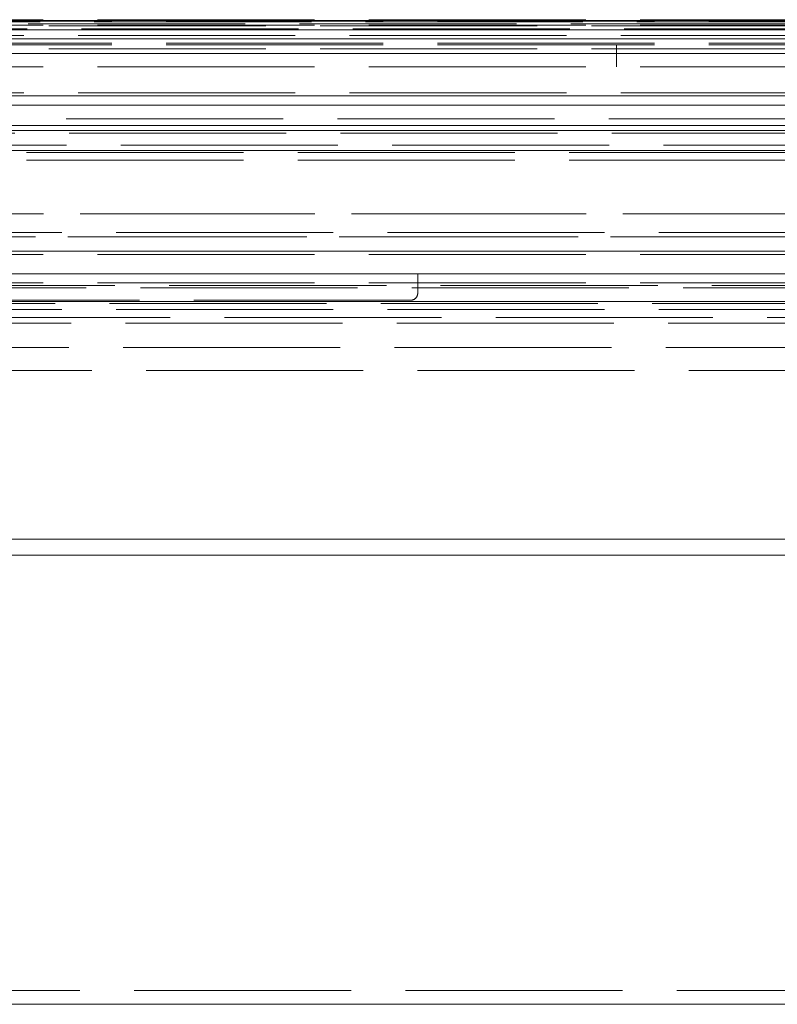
# Model space of a CAD drawing. Extents: x 5.1 to 61.7, y -5.9 to 61.5.
# Tile 20 of 22: x 17.4 to 19.1, y 37.6 to 39.8. Entities that reach past the tile are written whole.
import ezdxf

# ---------------------------------------------------------------- set-up
doc = ezdxf.new("R2010")
doc.units = 0
doc.header["$MEASUREMENT"] = 0
doc.linetypes.add('DASHED', pattern=[15, 12, -3])

msp = doc.modelspace()

# ---------------------------------------------------------------- linework, layer by layer
at = {"color": 7, "linetype": 'DASHED', "lineweight": 13, "ltscale": 0.03937}
for p, q in [((28.823701, 39.750746), (5.193701, 39.750746)), ((28.083698, 39.753735), (5.923705, 39.753735)), ((28.083698, 39.753735), (5.923705, 39.753735)), ((28.076626, 39.748737), (5.930777, 39.748737)), ((27.493483, 39.751736), (6.513919, 39.751736)), ((27.493483, 39.751736), (6.513919, 39.751736)), ((27.341972, 39.744537), (6.665432, 39.744537)), ((27.341972, 39.744537), (6.665432, 39.744537)), ((27.193483, 39.751736), (6.813919, 39.751736)), ((27.193483, 39.751736), (6.813919, 39.751736)), ((28.083698, 39.741663), (5.923705, 39.741663)), ((28.083698, 39.741663), (5.923705, 39.741663)), ((28.048696, 39.733735), (5.958705, 39.733735)), ((27.493483, 39.731736), (6.513919, 39.731736)), ((27.493483, 39.731736), (6.513919, 39.731736)), ((27.193483, 39.731736), (6.813919, 39.731736)), ((27.193483, 39.731736), (6.813919, 39.731736)), ((26.796642, 39.740146), (7.210761, 39.740146)), ((28.823701, 39.702946), (5.193701, 39.702946)), ((28.041199, 39.719236), (5.966205, 39.719236)), ((28.823701, 39.69901), (5.193701, 39.69901)), ((26.796642, 39.690148), (7.210761, 39.690148)), ((7.708701, 39.680147), (26.298701, 39.680147)), ((26.298701, 39.680147), (7.708701, 39.680147)), ((28.083717, 39.651211), (5.923725, 39.651211)), ((28.041199, 39.594236), (5.966205, 39.594236)), ((28.048696, 39.587734), (5.958705, 39.587734)), ((27.618483, 39.587734), (6.38892, 39.587734)), ((27.318483, 39.587734), (6.68892, 39.587734)), ((26.847505, 39.588147), (7.159898, 39.588147)), ((27.857205, 39.567737), (6.150198, 39.567737)), ((26.834106, 39.538146), (7.173296, 39.538146)), ((28.021697, 39.523736), (5.985705, 39.523736)), ((28.021697, 39.506735), (5.985705, 39.506735)), ((28.021697, 39.506735), (5.985705, 39.506735)), ((7.708701, 39.512166), (26.298701, 39.512166)), ((26.298701, 39.512166), (7.708701, 39.512166)), ((27.929205, 39.464736), (6.078198, 39.464736)), ((27.929205, 39.464736), (6.078198, 39.464736)), ((27.5437, 39.480735), (6.463701, 39.480735)), ((7.683701, 39.468864), (26.323701, 39.468864)), ((26.323701, 39.468864), (7.683701, 39.468864)), ((27.929205, 39.447735), (6.078198, 39.447735)), ((27.929205, 39.447735), (6.078198, 39.447735)), ((28.045698, 39.330735), (5.961705, 39.330735)), ((27.493702, 39.330735), (6.513701, 39.330735)), ((28.018698, 39.280737), (5.988705, 39.280737)), ((27.533701, 39.290147), (6.473701, 39.290147)), ((27.533701, 39.290147), (6.473701, 39.290147)), ((27.476201, 39.280737), (6.531201, 39.280737)), ((28.083698, 39.242736), (5.923705, 39.242736)), ((28.083698, 39.242736), (5.923705, 39.242736)), ((28.178701, 39.200146), (5.828701, 39.200146)), ((5.263601, 39.170249), (28.7438, 39.170249)), ((28.083698, 39.180735), (5.923705, 39.180735)), ((27.058701, 39.174735), (6.948701, 39.174735)), ((27.058701, 39.174735), (6.948701, 39.174735)), ((18.253701, 39.143148), (15.753701, 39.143148)), ((28.109698, 39.135735), (5.897705, 39.135735)), ((28.109698, 39.135735), (5.897705, 39.135735)), ((27.533701, 39.123146), (6.473701, 39.123146)), ((27.533701, 39.123146), (6.473701, 39.123146)), ((6.828701, 39.140147), (27.1787, 39.140147)), ((27.1787, 39.140147), (6.828701, 39.140147)), ((27.1787, 39.140147), (6.828701, 39.140147)), ((27.1787, 39.105148), (6.828701, 39.105148)), ((27.553701, 39.093147), (6.453701, 39.093147)), ((27.548701, 39.040148), (6.458702, 39.040148)), ((27.598702, 38.990147), (6.408701, 38.990147)), ((6.828701, 38.622927), (27.1787, 38.622927)), ((27.1787, 38.622927), (6.828701, 38.622927)), ((6.828701, 38.587928), (27.1787, 38.587928)), ((27.1787, 38.587928), (6.828701, 38.587928)), ((28.753801, 37.640047), (5.253601, 37.640047))]:
    msp.add_line(p, q, dxfattribs=at)
at = {"color": 7, "lineweight": 13}
for p, q in [((5.064169, 39.712044), (28.944169, 39.712044)), ((28.068699, 39.567737), (5.938705, 39.567737)), ((28.021697, 39.523736), (5.985705, 39.523736)), ((28.138702, 39.250147), (5.868701, 39.250147)), ((28.7438, 39.200146), (5.263601, 39.200146)), ((28.753801, 37.610147), (5.253601, 37.610147))]:
    msp.add_line(p, q, dxfattribs=at)
at = {"color": 7, "linetype": 'DASHED', "lineweight": 13, "ltscale": 0.001195}
msp.add_line((18.701702, 39.69901), (18.701702, 39.651211), dxfattribs=at)
at = {"color": 7, "linetype": 'DASHED', "lineweight": 13, "ltscale": 0.00105}
msp.add_line((18.268702, 39.200146), (18.268702, 39.158147), dxfattribs=at)
at = {"color": 7, "linetype": 'DASHED', "lineweight": 13, "ltscale": 0.03937}
msp.add_arc((18.253701, 39.158147), 0.015, 269.999997, 360, dxfattribs=at)

doc.saveas('drawing.dxf')
